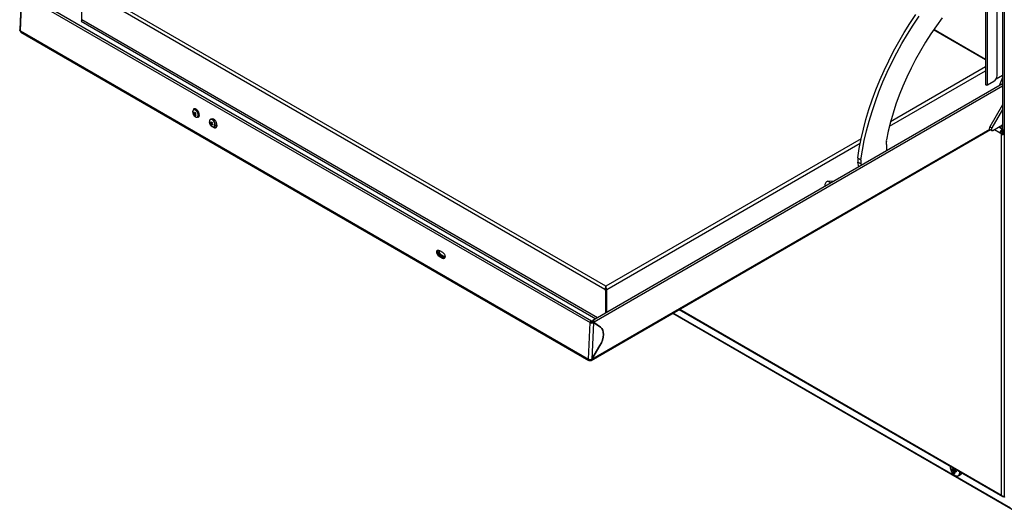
# Model space of a CAD drawing. Header units: millimetres. Extents: x 0 to 4200, y 0 to 2970.
# Tile 46 of 75: x 2655 to 3322, y 1478 to 1811. Entities that reach past the tile are written whole.
import ezdxf

# ---------------------------------------------------------------- set-up
doc = ezdxf.new("R2010")
doc.units = ezdxf.units.MM
doc.header["$LTSCALE"] = 10

msp = doc.modelspace()

# ---------------------------------------------------------------- linework, layer by layer
at = {"color": 7, "linetype": 'Continuous', "lineweight": 25}
for p, q in [((3321.161, 2080.041), (3321.161, 1736.82)), ((3322.404, 2077.094), (3322.404, 1488.154)), ((3317.464, 1773.111), (3317.464, 1848.368)), ((3309.59, 1842.459), (3309.59, 1767.233)), ((3310.959, 1766.906), (3310.959, 1843.548)), ((2656.316, 1828.82), (2655.22, 1804.038)), ((3042.63, 1606.967), (2657.752, 1829.153)), ((2697.354, 1810.965), (2697.354, 1832.848)), ((3051.685, 1628.297), (2697.99, 1832.48)), ((3052.321, 1630.542), (2699.616, 1834.154)), ((2655.691, 1803.432), (2656.785, 1828.166)), ((2656.786, 1828.165), (3041.661, 1605.981)), ((2697.275, 1810.588), (2696.788, 1809.985)), ((2696.788, 1809.985), (3045.681, 1608.573)), ((3046.812, 1609.226), (2697.354, 1810.965)), ((2655.691, 1803.432), (3040.569, 1581.246)), ((2656.021, 1802.63), (3040.899, 1580.445)), ((3309.59, 1783.899), (3274.512, 1804.149)), ((3309.59, 1784.106), (3274.615, 1804.297)), ((3244.522, 1738.884), (3309.59, 1776.447)), ((3309.59, 1779.06), (3245.317, 1741.956)), ((3310.959, 1766.906), (3315.343, 1769.437)), ((3316.788, 1770.927), (3321.161, 1773.452)), ((3321.161, 1771.97), (3318.979, 1766.345)), ((3321.161, 1767.605), (3043.577, 1607.359)), ((3321.161, 1766.024), (3044.545, 1606.337)), ((2772.939, 1748.244), (2773.416, 1748.222)), ((2774.098, 1750.625), (2773.112, 1750.115)), ((2774.213, 1750.676), (2774.098, 1750.625)), ((3321.161, 1753.477), (3312.553, 1738.568)), ((3321.161, 1750.211), (3313.967, 1737.751)), ((2773.034, 1747.066), (2774.388, 1747.914)), ((2774.374, 1746.094), (2774.607, 1746.513)), ((2775.683, 1745.14), (2776.669, 1745.65)), ((2776.669, 1745.65), (2776.857, 1745.774)), ((2784.685, 1743.718), (2784.426, 1743.584)), ((2784.176, 1741.365), (2784.714, 1741.392)), ((2784.581, 1740.133), (2785.432, 1740.865)), ((2784.746, 1741.357), (2784.745, 1741.356)), ((2785.007, 1741.406), (2785.676, 1741.44)), ((2786.997, 1738.609), (2787.983, 1739.119)), ((2788.478, 1739.629), (2788.573, 1739.629)), ((2788.819, 1740.381), (2788.804, 1740.742)), ((3042.497, 1580.444), (3312.979, 1736.59)), ((3042.84, 1581.183), (3312.513, 1736.862)), ((3312.553, 1738.568), (3313.967, 1737.751)), ((3312.553, 1736.835), (3313.967, 1736.019)), ((3314.717, 1736.093), (3321.161, 1739.813)), ((3315.728, 1736.677), (3319.562, 1734.464)), ((3321.161, 1736.959), (3318.689, 1738.386)), ((3318.74, 1738.416), (3321.161, 1737.018)), ((3320.128, 1734.79), (3319.562, 1734.464)), ((3320.128, 1734.79), (3321.118, 1733.811)), ((3321.209, 1735.35), (3320.34, 1735.852)), ((3321.161, 1738.775), (3320.829, 1738.968)), ((3321.161, 1737.997), (3320.947, 1738.795)), ((3321.209, 1735.35), (3321.209, 1733.765)), ((3321.28, 1736.207), (3321.493, 1736.33)), ((3321.28, 1736.207), (3321.845, 1735.881)), ((3321.28, 1736.207), (3321.28, 1736.065)), ((3322.234, 1736.105), (3321.845, 1735.881)), ((3321.845, 1735.881), (3321.845, 1733.671)), ((3225.435, 1730.478), (3052.321, 1630.542)), ((3319.562, 1734.464), (3320.552, 1733.484)), ((3321.118, 1733.811), (3320.552, 1733.484)), ((3320.552, 1489.257), (3320.552, 1733.484)), ((3321.633, 1733.676), (3321.582, 1733.215)), ((3322.249, 1733.664), (3322.404, 1733.574)), ((3052.958, 1628.297), (3224.83, 1727.516)), ((3223.152, 1717.49), (3225.273, 1716.265)), ((3225.277, 1713.456), (3223.156, 1714.68)), ((3223.714, 1711.349), (3223.156, 1714.68)), ((3225.277, 1713.456), (3225.461, 1712.358)), ((3206.746, 1701.554), (3202.868, 1701.706)), ((3202.868, 1701.706), (3204.938, 1700.511)), ((3200.977, 1698.357), (3201.044, 1698.262)), ((3200.977, 1698.357), (3201.092, 1698.29)), ((2939.654, 1654.83), (2941.775, 1653.605)), ((2940.034, 1650.938), (2939.469, 1650.646)), ((2941.59, 1649.421), (2939.469, 1650.646)), ((2940.034, 1650.938), (2942.155, 1649.713)), ((2940.788, 1651.937), (2940.223, 1651.645)), ((2942.345, 1650.421), (2940.223, 1651.645)), ((2942.91, 1650.713), (2940.788, 1651.937)), ((2942.155, 1649.713), (2941.59, 1649.421)), ((2942.91, 1650.713), (2942.345, 1650.421)), ((3052.251, 1628.623), (3051.685, 1628.297)), ((3051.685, 1628.297), (3052.321, 1627.929)), ((3052.251, 1629.755), (3052.251, 1628.623)), ((3052.251, 1628.623), (3052.887, 1628.256)), ((3052.321, 1629.889), (3052.321, 1630.542)), ((3052.321, 1627.929), (3052.887, 1628.256)), ((3052.392, 1629.755), (3052.392, 1628.623)), ((3052.392, 1628.542), (3052.392, 1628.623)), ((3052.887, 1612.733), (3052.887, 1628.256)), ((3052.958, 1612.774), (3052.958, 1628.297)), ((3052.321, 1612.407), (3052.321, 1627.929)), ((3102.077, 1614.838), (3321.379, 1488.238)), ((3102.546, 1615.109), (3320.552, 1489.257)), ((3097.726, 1612.327), (3331.086, 1477.611)), ((3326.704, 1480.315), (3097.877, 1612.414)), ((3040.569, 1581.246), (3041.663, 1605.98)), ((3042.226, 1606.273), (3041.661, 1605.981)), ((3041.661, 1605.981), (3041.663, 1605.98)), ((3042.226, 1606.273), (3042.228, 1606.272)), ((3042.228, 1606.275), (3042.231, 1606.273)), ((3042.231, 1606.273), (3042.228, 1606.272)), ((3042.231, 1606.273), (3042.795, 1606.565)), ((3042.795, 1606.565), (3042.258, 1606.256)), ((3043.924, 1605.911), (3042.831, 1581.189)), ((3043.358, 1606.237), (3043.711, 1606.42)), ((3043.411, 1606.992), (3043.411, 1606.265)), ((3043.711, 1606.42), (3044.277, 1606.093)), ((3044.277, 1606.093), (3043.924, 1605.911)), ((3043.978, 1606.666), (3043.977, 1606.665)), ((3043.977, 1606.665), (3043.977, 1606.267)), ((3043.979, 1606.663), (3043.979, 1606.265)), ((3048.808, 1602.898), (3044.277, 1606.093)), ((3044.354, 1606.039), (3044.545, 1605.929)), ((3044.545, 1606.337), (3044.545, 1605.929)), ((3044.545, 1605.929), (3048.819, 1602.915)), ((3048.628, 1603.025), (3048.819, 1602.915)), ((3042.831, 1581.189), (3048.395, 1590.499)), ((3048.404, 1590.492), (3042.84, 1581.183)), ((3048.394, 1590.498), (3048.404, 1590.492)), ((3042.84, 1581.183), (3042.831, 1581.189)), ((3286.719, 1506.047), (3288.267, 1506.453)), ((3288.086, 1504.142), (3288.517, 1504.704)), ((3288.469, 1504.892), (3288.605, 1504.985)), ((3288.996, 1505.328), (3289.386, 1505.837)), ((3291.463, 1502.337), (3291.598, 1502.406)), ((3291.598, 1502.406), (3292.946, 1503.184)), ((3321.199, 1488.405), (3321.27, 1488.446)), ((3322.179, 1488.318), (3322.404, 1488.448))]:
    msp.add_line(p, q, dxfattribs=at)
at = {"color": 7, "linetype": 'Continuous', "lineweight": 25, "flags": 128}
for points in [[(3223.152, 1717.49), (3224.159, 1723.904), (3225.418, 1730.399), (3226.926, 1736.956), (3228.679, 1743.561), (3230.674, 1750.197), (3232.905, 1756.845), (3235.366, 1763.491), (3238.051, 1770.117), (3240.953, 1776.706), (3244.065, 1783.242), (3247.38, 1789.708), (3250.888, 1796.088), (3254.582, 1802.366), (3258.451, 1808.526), (3262.486, 1814.552)], [(3225.273, 1716.265), (3226.28, 1722.68), (3227.539, 1729.174), (3229.047, 1735.732), (3230.801, 1742.337), (3232.795, 1748.972), (3235.026, 1755.621), (3237.487, 1762.267), (3240.172, 1768.892), (3243.074, 1775.482), (3246.187, 1782.017), (3249.501, 1788.484), (3253.01, 1794.864), (3256.703, 1801.142), (3260.572, 1807.301), (3264.607, 1813.328)], [(3280.368, 1812.182), (3276.422, 1806.861), (3272.628, 1801.38), (3268.996, 1795.758), (3265.537, 1790.01), (3262.262, 1784.155), (3259.18, 1778.209), (3256.302, 1772.192), (3253.636, 1766.12), (3251.189, 1760.013), (3248.97, 1753.889), (3246.984, 1747.766), (3245.239, 1741.664), (3243.738, 1735.599), (3242.488, 1729.592)], [(3309.59, 1767.233), (3309.651, 1767.056), (3309.825, 1766.906), (3310.085, 1766.805), (3310.392, 1766.77), (3310.699, 1766.805), (3310.959, 1766.906)], [(2775.432, 1748.708), (2774.82, 1749.425), (2774.13, 1749.887), (2773.454, 1750.034), (2772.884, 1749.844), (2772.496, 1749.344), (2772.344, 1748.6), (2772.447, 1747.714), (2772.791, 1746.805), (2773.331, 1745.996), (2773.993, 1745.396), (2774.688, 1745.087), (2775.322, 1745.109), (2775.809, 1745.46), (2776.084, 1746.092), (2776.109, 1746.921), (2775.881, 1747.834), (2775.432, 1748.708)], [(2773.063, 1750.088), (2773.361, 1750.605), (2773.465, 1750.711)], [(2775.583, 1748.942), (2775.009, 1749.596), (2774.286, 1750.081), (2773.579, 1750.234), (2773.112, 1750.115)], [(2776.953, 1746.389), (2776.867, 1747.344), (2776.542, 1748.339), (2776.012, 1749.267), (2775.335, 1750.026), (2774.585, 1750.535), (2773.842, 1750.739), (2773.187, 1750.615), (2773.163, 1750.603)], [(2775.757, 1748.676), (2775.649, 1748.846), (2775.583, 1748.942)], [(2775.683, 1745.14), (2776.044, 1745.445), (2776.332, 1746.107), (2776.358, 1746.975), (2776.12, 1747.931), (2775.757, 1748.676)], [(2776.41, 1745.012), (2776.208, 1744.984), (2775.547, 1745.082)], [(2784.921, 1739.175), (2785.609, 1738.692), (2786.288, 1738.523), (2786.868, 1738.69), (2787.27, 1739.171), (2787.44, 1739.901), (2787.354, 1740.781), (2787.025, 1741.692), (2786.497, 1742.512), (2785.84, 1743.129), (2785.145, 1743.46), (2784.504, 1743.461), (2784.004, 1743.132), (2783.713, 1742.516), (2783.671, 1741.697), (2783.882, 1740.786), (2784.318, 1739.906), (2784.921, 1739.175)], [(2785.052, 1739.172), (2785.772, 1738.667), (2786.484, 1738.49), (2787.091, 1738.665), (2787.512, 1739.168), (2787.69, 1739.932), (2787.6, 1740.853), (2787.256, 1741.807), (2786.702, 1742.665), (2786.015, 1743.312), (2785.287, 1743.659), (2784.616, 1743.659), (2784.426, 1743.584)], [(2788.974, 1739.449), (2788.888, 1740.404), (2788.563, 1741.399), (2788.033, 1742.327), (2787.356, 1743.087), (2786.606, 1743.596), (2785.862, 1743.799), (2785.569, 1743.787)], [(2785.794, 1738.657), (2786.366, 1738.175), (2787.123, 1737.814), (2787.832, 1737.774), (2788.415, 1738.059), (2788.81, 1738.638), (2788.974, 1739.449)], [(2787.983, 1739.119), (2788.078, 1739.174), (2788.498, 1739.678), (2788.676, 1740.442), (2788.595, 1741.326)], [(3312.553, 1738.568), (3312.368, 1738.172), (3312.263, 1737.773), (3312.248, 1737.405), (3312.323, 1737.1), (3312.483, 1736.884), (3312.553, 1736.835)], [(3313.967, 1737.751), (3313.782, 1737.356), (3313.677, 1736.957), (3313.662, 1736.589), (3313.737, 1736.284), (3313.897, 1736.068), (3314.128, 1735.96), (3314.409, 1735.968), (3314.717, 1736.093)], [(3322.404, 1736.098), (3321.933, 1736.153), (3321.527, 1736.31), (3321.256, 1736.544), (3321.161, 1736.82)], [(2939.469, 1650.646), (2938.799, 1651.196), (2938.246, 1651.98), (2937.893, 1652.88), (2937.794, 1653.758), (2937.964, 1654.481), (2938.377, 1654.939), (2938.97, 1655.061), (2939.654, 1654.83)], [(2938.722, 1655.055), (2938.529, 1654.773), (2938.359, 1654.05), (2938.458, 1653.172), (2938.811, 1652.272), (2939.364, 1651.488), (2940.034, 1650.938)], [(2940.223, 1651.645), (2939.755, 1652.03), (2939.367, 1652.579), (2939.12, 1653.209), (2939.051, 1653.824), (2939.17, 1654.33), (2939.459, 1654.65), (2939.804, 1654.739)], [(2940.788, 1651.937), (2940.32, 1652.322), (2939.932, 1652.871), (2939.685, 1653.501), (2939.616, 1654.116), (2939.735, 1654.622), (2939.804, 1654.739)], [(2941.775, 1653.605), (2942.445, 1653.055), (2942.998, 1652.271), (2943.351, 1651.371), (2943.451, 1650.493), (2943.281, 1649.77), (2942.867, 1649.312), (2942.274, 1649.19), (2941.59, 1649.421)], [(2942.155, 1649.713), (2942.839, 1649.482), (2943.087, 1649.488)], [(2943.458, 1650.548), (2943.239, 1650.344), (2942.823, 1650.259), (2942.345, 1650.421)], [(2943.458, 1650.548), (2943.388, 1650.551), (2942.91, 1650.713)], [(3043.411, 1606.992), (3043.454, 1607.217), (3043.577, 1607.359), (3043.761, 1607.395), (3043.978, 1607.319), (3044.195, 1607.144), (3044.379, 1606.896), (3044.502, 1606.612), (3044.545, 1606.337)], [(3043.977, 1606.665), (3043.977, 1606.666), (3043.977, 1606.666), (3043.977, 1606.666), (3043.978, 1606.666), (3043.979, 1606.665), (3043.979, 1606.665), (3043.979, 1606.664), (3043.979, 1606.663)], [(3048.395, 1590.499), (3049.349, 1592.319), (3050.075, 1594.195), (3050.545, 1596.057), (3050.742, 1597.837), (3050.659, 1599.467), (3050.298, 1600.887), (3049.674, 1602.045), (3048.808, 1602.898)], [(3048.819, 1602.915), (3049.686, 1602.061), (3050.312, 1600.901), (3050.673, 1599.478), (3050.756, 1597.844), (3050.559, 1596.062), (3050.088, 1594.196), (3049.361, 1592.316), (3048.404, 1590.492)], [(3289.507, 1502.387), (3290.38, 1502.21), (3291.137, 1502.369), (3291.719, 1502.852), (3292.077, 1503.621), (3292.182, 1504.612), (3292.144, 1505.115)], [(3292.581, 1502.837), (3292.374, 1502.802), (3292.274, 1502.797)], [(3292.946, 1503.184), (3293.378, 1503.548), (3293.743, 1504.192)]]:
    msp.add_lwpolyline(points, dxfattribs=at)
at = {"color": 7, "linetype": 'Continuous', "lineweight": 25}
for centre, radius, start, end in [((2696.125, 1811.02), 1.229, 302.605478, 357.394522), ((2656.479, 1803.288), 0.802, 169.62289, 235.103577), ((3312.859, 1773.321), 4.61, 302.605478, 357.394522), ((2775.171, 1746.281), 2.973, 129.773754, 138.676972), ((2778.308, 1750.331), 5.761, 201.233816, 208.498925), ((2778.639, 1750.653), 5.761, 201.233816, 208.498925), ((2783.792, 1736.709), 14.969, 129.839129, 132.026672), ((2783.605, 1754.036), 11.066, 211.814329, 215.606575), ((2775.891, 1744.862), 3.609, 136.689098, 142.342896), ((2777.3, 1749.472), 4.897, 209.422329, 217.998575), ((2774.03, 1747.523), 0.786, 175.653013, 193.64184), ((2776.298, 1744.253), 3.609, 136.689098, 142.342896), ((2773.503, 1747.429), 0.48, 56.192724, 81.227709), ((2773.939, 1747.127), 0.48, 236.192724, 261.227709), ((2778.824, 1750.648), 6.368, 218.863803, 225.659256), ((2784.198, 1736.1), 14.969, 129.839129, 132.026672), ((2773.413, 1747.034), 0.786, 355.653013, 13.64184), ((2779.155, 1750.97), 6.368, 218.863803, 225.659256), ((2768.709, 1752.244), 8.361, 312.643873, 315.806852), ((2775.266, 1746.272), 1.691, 301.39558, 3.971814), ((2787.084, 1740.654), 2.994, 155.958031, 166.260231), ((2788.234, 1744.428), 4.649, 213.334648, 221.364242), ((2791.406, 1738.542), 7.074, 151.397252, 156.462702), ((2792.945, 1749.676), 10.958, 224.990715, 228.538296), ((2791.9, 1738.078), 7.074, 151.397252, 156.462702), ((2788.06, 1743.92), 4.649, 213.334648, 221.364242), ((2785.589, 1741.04), 1.036, 190.731398, 205.681513), ((2787.462, 1739.902), 2.891, 166.204551, 175.407829), ((2787.741, 1742.999), 4.266, 222.203799, 231.325212), ((2784.851, 1741.08), 0.296, 76.416229, 111.118692), ((2787.957, 1739.437), 2.891, 166.204551, 175.407829), ((2785.218, 1740.414), 0.296, 256.416229, 291.118692), ((2789.283, 1745.199), 6.425, 231.973035, 238.443462), ((2784.481, 1740.454), 1.036, 10.731398, 25.681513), ((2789.457, 1745.708), 6.425, 231.973035, 238.443462), ((2806.442, 1732.986), 21.599, 160.396021, 161.822241), ((2788.128, 1740.017), 1.968, 228.648069, 278.832283), ((2787.814, 1740.292), 1.009, 300.284052, 5.083342), ((3322.385, 1734.317), 2.826, 131.051176, 177.021803), ((3321.598, 1734.733), 1.471, 148.768371, 177.765264), ((3319.732, 1738.015), 1.444, 32.689434, 66.568596), ((3322.434, 1735.292), 1.226, 145.678096, 177.277193), ((3245.117, 1729.019), 2.69, 167.696848, 195.087811), ((3238.499, 1727.189), 4.176, 352.076792, 15.685316), ((3321.622, 1735.475), 2.26, 241.760734, 268.999307), ((3321.653, 1734.806), 1.13, 241.760734, 268.999307), ((3322.295, 1732.822), 0.843, 82.573134, 93.133036), ((3255.515, 1724.867), 12.999, 172.276826, 191.179709), ((3232.421, 1716.097), 9.373, 171.453742, 188.694022), ((3234.543, 1714.872), 9.373, 171.453742, 188.694022), ((3203.345, 1699.228), 2.523, 100.898568, 200.202359), ((3205.186, 1698.661), 1.843, 99.44292, 140.551703), ((3054.138, 1628.184), 2.456, 140.227928, 177.360713), ((3050.504, 1628.184), 2.456, 2.639287, 39.772072), ((3042.864, 1608.262), 2.579, 242.235414, 294.255242), ((3042.828, 1607.413), 1.29, 242.235414, 294.255242), ((3041.316, 1581.095), 0.763, 168.507938, 246.249739), ((3291.582, 1508.26), 5.827, 174.792869, 206.378181), ((3292.235, 1508.148), 6.374, 202.86133, 244.658467), ((3289.309, 1510.529), 4.494, 232.846839, 243.620332), ((3292.901, 1507.353), 6.318, 183.679404, 191.925187), ((3289.433, 1509.629), 4.494, 232.846839, 243.620332), ((3287.681, 1506.378), 0.389, 111.921904, 161.232652), ((3288.976, 1506.375), 1.722, 206.634456, 224.696803), ((3297.239, 1507.145), 9.712, 176.319612, 182.400301), ((3294.138, 1506.69), 6.566, 193.438701, 202.828306), ((3290.138, 1508.475), 4.794, 244.657774, 253.84137), ((3297.91, 1506.873), 9.665, 177.115664, 182.406738), ((3287.029, 1505.255), 1.722, 26.634456, 44.696803), ((3288.324, 1505.252), 0.389, 291.921904, 341.232652), ((3294.856, 1506.418), 6.566, 193.438701, 202.828306), ((3291.252, 1515.704), 10.042, 254.500865, 260.800445), ((3291.375, 1514.804), 10.042, 254.500865, 260.800445), ((3305.449, 1507.498), 15.895, 186.164613, 189.439979), ((3290.006, 1504.461), 2.599, 307.770621, 9.000358), ((3291.699, 1503.711), 1.241, 270.445508, 329.549116), ((3321.734, 1488.862), 0.704, 220.532796, 309.248168), ((3321.683, 1491.071), 2.657, 261.053224, 285.758994), ((3322.891, 1488.162), 0.487, 180.849047, 216.982119)]:
    msp.add_arc(centre, radius, start, end, dxfattribs=at)
for centre, major_axis, ratio, start_param, end_param in [((3052.321, 1629.236), (0.097, 1.791), 0.0574525, 0.7561835, 1.2797823), ((3052.321, 1629.236), (0.049, 0.895), 0.0574525, 0.7561835, 2.3269799), ((3052.321, 1629.236), (-0.097, 1.791), 0.0574525, 5.003403, 5.5270018), ((3052.321, 1629.236), (-0.049, 0.895), 0.0574525, 3.9562055, 5.5270018), ((3321.684, 1489.91), (-1.174, 1.77), 0.6143591, 1.5327282, 2.0563269), ((3321.684, 1489.91), (-0.946, 1.901), 0.6143596, 1.6087713, 2.13237)]:
    msp.add_ellipse(centre, major_axis=major_axis, ratio=ratio, start_param=start_param, end_param=end_param, dxfattribs=at)
for points, knots in [([(2655.691, 1803.432), (2655.565, 1803.527), (2655.313, 1803.716), (2655.182, 1803.967), (2655.227, 1804.085), (2655.229, 1804.092)], [0, 0, 0, 0, 0.4848277, 0.9696555, 1, 1, 1, 1]), ([(2655.222, 1804.091), (2655.229, 1803.984), (2655.242, 1803.761), (2655.395, 1803.389), (2655.616, 1803.025), (2655.818, 1802.812), (2655.921, 1802.704)], [0, 0, 0, 0, 0.2191411, 0.4599398, 0.725482, 1, 1, 1, 1]), ([(2773.246, 1747.582), (2773.295, 1747.602), (2773.654, 1747.743), (2774.017, 1747.885), (2774.331, 1748.004), (2774.334, 1748.005)], [0, 0, 0, 0, 0.1378498, 0.9911409, 1, 1, 1, 1]), ([(2774.378, 1747.939), (2774.363, 1747.93), (2774.04, 1747.756), (2773.67, 1747.555), (2773.315, 1747.364), (2773.265, 1747.337)], [0, 0, 0, 0, 0.0421057, 0.8667742, 1, 1, 1, 1]), ([(2773.672, 1746.728), (2773.721, 1746.755), (2773.894, 1746.848), (2774.067, 1746.941), (2774.19, 1747.008)], [0, 0, 0, 0, 0.2858113, 1, 1, 1, 1]), ([(2773.77, 1747.829), (2773.815, 1747.85), (2773.986, 1747.935), (2774.157, 1748.018), (2774.284, 1748.08)], [0, 0, 0, 0, 0.2585964, 1, 1, 1, 1]), ([(2774.255, 1746.91), (2774.169, 1746.853), (2774.04, 1746.767), (2773.91, 1746.681), (2773.866, 1746.652)], [0, 0, 0, 0, 0.6632057, 1, 1, 1, 1]), ([(2784.921, 1741.368), (2784.966, 1741.388), (2785.164, 1741.476), (2785.361, 1741.564), (2785.512, 1741.631)], [0, 0, 0, 0, 0.2305575, 1, 1, 1, 1]), ([(2784.571, 1740.847), (2784.621, 1740.868), (2784.96, 1741.007), (2785.301, 1741.144), (2785.59, 1741.261)], [0, 0, 0, 0, 0.1491449, 1, 1, 1, 1]), ([(2785.505, 1741.088), (2785.27, 1740.95), (2784.986, 1740.784), (2784.703, 1740.619), (2784.655, 1740.591)], [0, 0, 0, 0, 0.8300393, 1, 1, 1, 1]), ([(2785.149, 1740.126), (2785.197, 1740.154), (2785.396, 1740.27), (2785.595, 1740.387), (2785.746, 1740.475)], [0, 0, 0, 0, 0.242197, 1, 1, 1, 1]), ([(2785.794, 1740.442), (2785.681, 1740.368), (2785.525, 1740.266), (2785.368, 1740.166), (2785.325, 1740.138)], [0, 0, 0, 0, 0.72514799, 1, 1, 1, 1]), ([(3322.404, 1733.259), (3322.358, 1733.252), (3322.212, 1733.23), (3321.931, 1733.21), (3321.699, 1733.214), (3321.582, 1733.215)], [0, 0, 0, 0, 0.18772424, 0.59242193, 1, 1, 1, 1]), ([(3322.249, 1733.664), (3322.209, 1733.666), (3322.13, 1733.669), (3321.977, 1733.669), (3321.809, 1733.671), (3321.692, 1733.674), (3321.633, 1733.676)], [0, 0, 0, 0, 0.2545424, 0.5052739, 0.7533279, 1, 1, 1, 1]), ([(3041.005, 1580.398), (3041.144, 1580.362), (3041.415, 1580.292), (3041.823, 1580.272), (3042.207, 1580.313), (3042.406, 1580.403), (3042.502, 1580.446)], [0, 0, 0, 0, 0.2739399, 0.53814292, 0.7790805, 1, 1, 1, 1]), ([(3285.784, 1508.787), (3285.77, 1508.724), (3285.686, 1508.357), (3285.766, 1507.555), (3285.976, 1506.553), (3286.266, 1505.928), (3286.384, 1505.675)], [0, 0, 0, 0, 0.071159, 0.4145448, 0.7622806, 1, 1, 1, 1]), ([(3288.189, 1506.946), (3287.976, 1506.839), (3287.684, 1506.691), (3287.392, 1506.543), (3287.313, 1506.503)], [0, 0, 0, 0, 0.7275588, 1, 1, 1, 1]), ([(3287.436, 1505.603), (3287.516, 1505.643), (3287.885, 1505.83), (3288.255, 1506.017), (3288.545, 1506.163)], [0, 0, 0, 0, 0.2152045, 1, 1, 1, 1]), ([(3287.536, 1506.739), (3287.61, 1506.774), (3287.873, 1506.898), (3288.137, 1507.021), (3288.326, 1507.109)], [0, 0, 0, 0, 0.2832446, 1, 1, 1, 1]), ([(3288.899, 1505.955), (3288.589, 1505.741), (3288.207, 1505.476), (3287.824, 1505.214), (3287.751, 1505.164)], [0, 0, 0, 0, 0.8104575, 1, 1, 1, 1]), ([(3289.651, 1505.762), (3289.399, 1505.595), (3289.08, 1505.383), (3288.76, 1505.172), (3288.692, 1505.127)], [0, 0, 0, 0, 0.7886161, 1, 1, 1, 1]), ([(3289.579, 1502.342), (3289.74, 1502.289), (3290.205, 1502.139), (3290.858, 1502.094), (3291.266, 1502.288), (3291.42, 1502.36)], [0, 0, 0, 0, 0.2498906, 0.7181181, 1, 1, 1, 1])]:
    msp.add_open_spline(points, degree=3, knots=knots, dxfattribs=at)
for points in [[(3042.795, 1606.565), (3042.791, 1606.649), (3042.781, 1606.816), (3042.66, 1606.972), (3042.479, 1607.024), (3042.259, 1606.962), (3042.034, 1606.794), (3041.84, 1606.548), (3041.699, 1606.257), (3041.674, 1606.073), (3041.661, 1605.981)], [(3042.231, 1606.273), (3042.23, 1606.274), (3042.23, 1606.274), (3042.23, 1606.275), (3042.229, 1606.275), (3042.228, 1606.275), (3042.228, 1606.275), (3042.227, 1606.274), (3042.227, 1606.273), (3042.226, 1606.273), (3042.226, 1606.273)], [(3040.569, 1581.246), (3040.734, 1581.171), (3041.065, 1581.019), (3041.7, 1580.941), (3042.335, 1580.986), (3042.666, 1581.122), (3042.831, 1581.189)], [(3042.504, 1580.448), (3042.6, 1580.528), (3042.791, 1580.689), (3042.824, 1581.019), (3042.84, 1581.183)]]:
    msp.add_open_spline(points, degree=3, dxfattribs=at)

doc.saveas('drawing.dxf')
